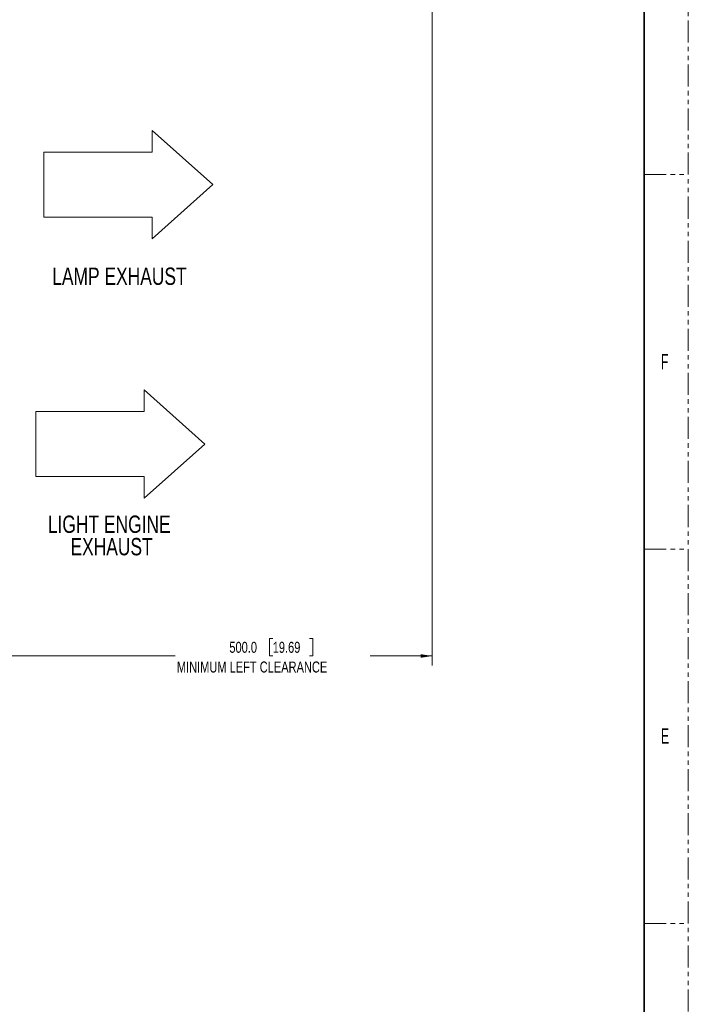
# Paper-space layout 'Sheet2' of a CAD drawing. Header units: millimetres. Extents: x 0 to 1118, y 0 to 864.
# Tile 72 of 79: x 925 to 1118, y 408 to 692. Entities that reach past the tile are written whole.
import ezdxf

# ---------------------------------------------------------------- set-up
doc = ezdxf.new("R2010")
doc.units = ezdxf.units.MM
doc.linetypes.add('PHANTOM', pattern=[12.7, 6.35, -1.27, 1.27, -1.27, 1.27, -1.27])
doc.styles.add('SLDTEXTSTYLE0', font='TXT', dxfattribs={"width": 0.75})
doc.styles.add('SLDTEXTSTYLE4', font='TXT', dxfattribs={"width": 0.6})
doc.dimstyles.new('SLDDIMSTYLE11', dxfattribs={"dimtxt": 3.175, "dimasz": 3.302, "dimexe": 0, "dimexo": 0.0625, "dimgap": 0.79375, "dimtad": 0, "dimtih": 1, "dimtoh": 1, "dimdec": 1, "dimlfac": 4, "dimrnd": 1e-09, "dimzin": 4, "dimdsep": 46, "dimtxsty": 'SLDTEXTSTYLE0', "dimsah": 1, "dimcen": 0.09, "dimadec": 0, "dimazin": 1, "dimtfac": 1, "dimtdec": 3, "dimtofl": 0, "dimtmove": 0, "dimatfit": 3, "dimfxl": 1, "dimfrac": 2, "dimtolj": 1, "dimtzin": 12, "dimarcsym": 0})

# ---------------------------------------------------------------- blocks, each defined once
blk = doc.blocks.new('_D_28')
at = {"color": 7, "linetype": 'Continuous', "lineweight": 0}
for p, q in [((918.8, 536.11), (918.8, 505.74)), ((997.86, 513.95), (996.89, 513.95)), ((996.89, 513.95), (996.89, 508.91)), ((1008.41, 513.95), (1009.38, 513.95)), ((1009.38, 513.95), (1009.38, 508.91)), ((918.8, 508.91), (969.76, 508.91)), ((996.89, 508.91), (997.86, 508.91)), ((1009.38, 508.91), (1008.41, 508.91)), ((1043.8, 508.91), (1025.95, 508.91))]:
    blk.add_line(p, q, dxfattribs=at)
at = {"color": 7, "linetype": 'Continuous', "lineweight": 18}
for points in [[(918.8, 508.91), (922.1, 508.4), (922.1, 509.42)], [(1043.8, 508.91), (1040.5, 509.42), (1040.5, 508.4)]]:
    blk.add_solid(points, dxfattribs=at)
at = {"color": 7, "linetype": 'Continuous', "lineweight": 18, "char_height": 3.175, "attachment_point": 1, "style": 'SLDTEXTSTYLE0'}
for s, insert in [('500.0', (985.36, 513)), ('19.69', (997.86, 513)), ('MINIMUM LEFT CLEARANCE', (970.23, 507.32))]:
    blk.add_mtext(s, dxfattribs=dict(at, insert=insert))
blk = doc.blocks.new('SW_NOTE_0_13')
at = {"color": 0, "linetype": 'Continuous', "lineweight": 0, "char_height": 5, "attachment_point": 2, "style": 'SLDTEXTSTYLE0'}
for s, insert in [('LIGHT ENGINE', (22.03, 6.45)), ('EXHAUST', (22.7, -0.02))]:
    blk.add_mtext(s, dxfattribs=dict(at, insert=insert))

psp = doc.layouts.new('Sheet2')

# ---------------------------------------------------------------- linework, layer by layer
at = {"color": 7, "linetype": 'PHANTOM', "lineweight": 18}
for p, q in [((1117.6, 0), (1117.6, 863.6)), ((1104.9, 647.7), (1117.6, 647.7)), ((1104.9, 539.75), (1117.6, 539.75)), ((1104.9, 431.8), (1117.6, 431.8))]:
    psp.add_line(p, q, dxfattribs=at)
at = {"color": 7, "linetype": 'Continuous', "lineweight": 35}
psp.add_line((1104.9, 838.2), (1104.9, 25.4), dxfattribs=at)
at = {"color": 7, "linetype": 'Continuous', "lineweight": 18}
for p, q in [((1043.799148, 817.377183), (1043.799148, 506.142431)), ((963.144099, 654.182643), (963.144099, 660.432643)), ((963.144099, 660.432643), (980.630297, 644.807643)), ((931.894099, 654.182643), (931.894099, 635.432643)), ((931.894099, 654.182643), (963.144099, 654.182643)), ((980.630297, 644.807643), (963.144099, 629.182643)), ((931.894099, 635.432643), (963.144099, 635.432643)), ((963.144099, 635.432643), (963.144099, 629.182643)), ((960.814749, 579.393814), (960.814749, 585.643814)), ((960.814749, 585.643814), (978.300947, 570.018814)), ((929.564749, 579.393814), (929.564749, 560.643814)), ((929.564749, 579.393814), (960.814749, 579.393814)), ((978.300947, 570.018814), (960.814749, 554.393814)), ((929.564749, 560.643814), (960.814749, 560.643814)), ((960.814749, 560.643814), (960.814749, 554.393814))]:
    psp.add_line(p, q, dxfattribs=at)

# ---------------------------------------------------------------- block references
at = {"color": 7, "linetype": 'Continuous', "lineweight": 0}
psp.add_blockref('SW_NOTE_0_13', (928.724043, 542.953654), dxfattribs=at)

# ---------------------------------------------------------------- texts
at = {"color": 7, "linetype": 'Continuous', "lineweight": 0, "attachment_point": 1}
for s, insert, char_height, style in [('LAMP EXHAUST', (934.32616, 620.907763), 5, 'SLDTEXTSTYLE0'), ('F', (1109.69425, 595.997684), 4.445, 'SLDTEXTSTYLE4'), ('E', (1109.69425, 488.047684), 4.445, 'SLDTEXTSTYLE4')]:
    psp.add_mtext(s, dxfattribs=dict(at, insert=insert, char_height=char_height, style=style))

# ---------------------------------------------------------------- dimensions: what is measured, and where the dimension line sits
at = {"color": 7, "linetype": 'Continuous', "lineweight": 18}
dim = psp.add_linear_dim(base=(1043.799148, 508.910442), p1=(918.799148, 537.377183), p2=(1043.799148, 506.142431), text='<>\\PMINIMUM LEFT CLEARANCE', dimstyle='SLDDIMSTYLE11', dxfattribs=at)
dim.commit()
dim.dimension.update_dxf_attribs({"geometry": '_D_28', "text_midpoint": (997.85522, 508.910442), "dimtype": 160})

doc.saveas('drawing.dxf')
